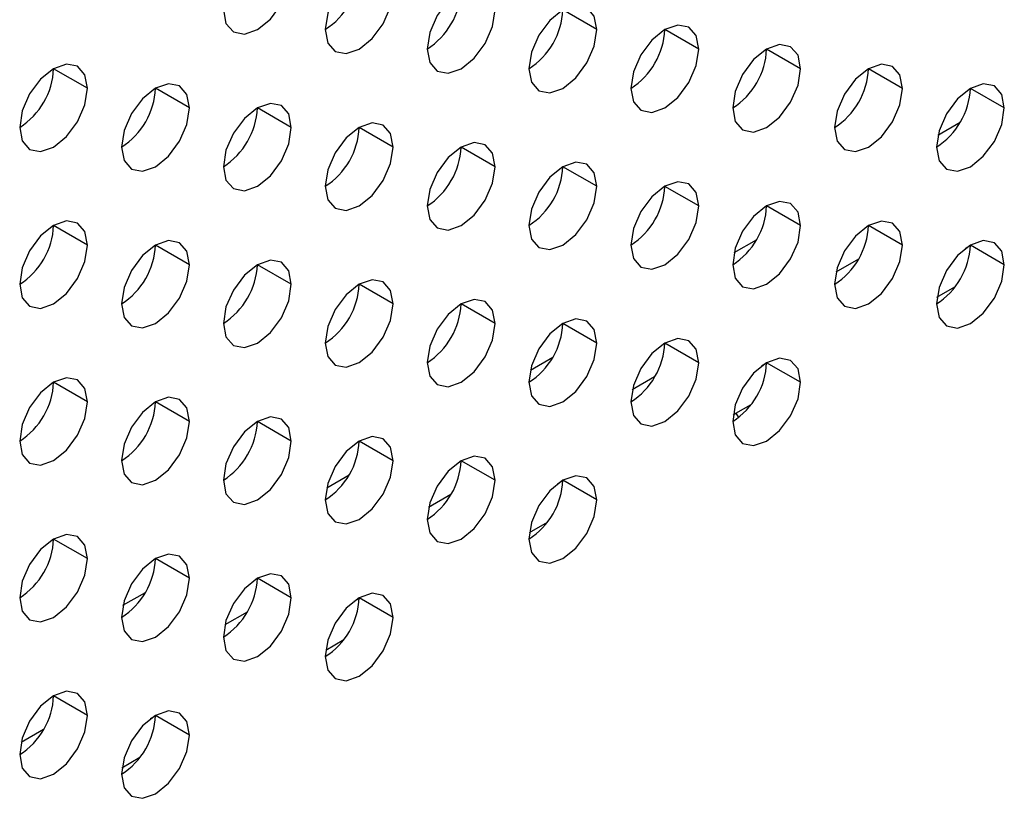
# Model space of a CAD drawing. Header units: millimetres. Extents: x 0 to 1118, y 0 to 864.
# Tile 160 of 256: x 955.49 to 957.54, y 618.08 to 619.7. Entities that reach past the tile are written whole.
import ezdxf

# ---------------------------------------------------------------- set-up
doc = ezdxf.new("R2010")
doc.units = ezdxf.units.MM

msp = doc.modelspace()

# ---------------------------------------------------------------- linework, layer by layer
at = {"color": 7, "linetype": 'Continuous', "lineweight": 25}
for p, q in [((956.6932, 619.6766), (956.6225, 619.7174)), ((956.9053, 619.6357), (956.8346, 619.6766)), ((957.1174, 619.5949), (957.0467, 619.6357)), ((955.6325, 619.5542), (955.5618, 619.595)), ((957.3296, 619.554), (957.2589, 619.5949)), ((955.8446, 619.5134), (955.7739, 619.5542)), ((957.5417, 619.5132), (957.471, 619.554)), ((956.0568, 619.4725), (955.9861, 619.5133)), ((956.2689, 619.4317), (956.1982, 619.4725)), ((956.481, 619.3908), (956.4103, 619.4316)), ((956.6932, 619.35), (956.6225, 619.3908)), ((956.9053, 619.3091), (956.8346, 619.3499)), ((957.1174, 619.2683), (957.0467, 619.3091)), ((955.6325, 619.2276), (955.5618, 619.2684)), ((957.3296, 619.2274), (957.2589, 619.2682)), ((955.8446, 619.1867), (955.7739, 619.2276)), ((957.5417, 619.1866), (957.471, 619.2274)), ((956.0568, 619.1459), (955.9861, 619.1867)), ((957.2378, 619.1979), (957.1911, 619.171)), ((956.2689, 619.105), (956.1982, 619.1459)), ((957.4012, 619.1188), (957.439, 619.1406)), ((956.481, 619.0642), (956.4103, 619.105)), ((956.6932, 619.0234), (956.6225, 619.0642)), ((956.9053, 618.9825), (956.8346, 619.0233)), ((957.1174, 618.9417), (957.0467, 618.9825)), ((955.6325, 618.901), (955.5618, 618.9418)), ((956.8135, 618.953), (956.7669, 618.9261)), ((955.8446, 618.8601), (955.7739, 618.9009)), ((956.9829, 618.8773), (957.0147, 618.8957)), ((956.977, 618.8739), (956.9829, 618.8773)), ((956.9829, 618.8773), (956.9881, 618.8682)), ((956.0568, 618.8193), (955.9861, 618.8601)), ((956.2689, 618.7784), (956.1982, 618.8193)), ((956.481, 618.7376), (956.4103, 618.7784)), ((956.6932, 618.6967), (956.6225, 618.7376)), ((956.3892, 618.7081), (956.3426, 618.6811)), ((956.5527, 618.6289), (956.5904, 618.6506)), ((955.6325, 618.5744), (955.5618, 618.6152)), ((955.8446, 618.5335), (955.7739, 618.5743)), ((956.0568, 618.4927), (955.9861, 618.5335)), ((956.2689, 618.4518), (956.1982, 618.4926)), ((955.965, 618.4631), (955.9183, 618.4362)), ((956.1284, 618.3839), (956.166, 618.4056)), ((955.6325, 618.2477), (955.5618, 618.2886)), ((955.8446, 618.2069), (955.7739, 618.2477)), ((955.5407, 618.2182), (955.4941, 618.1913)), ((955.7041, 618.1388), (955.7416, 618.1605))]:
    msp.add_line(p, q, dxfattribs=at)
at = {"color": 8, "linetype": 'Continuous', "lineweight": 25}
for p, q in [((957.4033, 619.4567), (957.4499, 619.4837)), ((956.979, 619.2118), (957.0256, 619.2387)), ((957.471, 619.2264), (957.4599, 619.22)), ((956.5547, 618.9669), (956.6014, 618.9938)), ((957.0467, 618.9815), (957.0357, 618.9751)), ((956.1305, 618.722), (956.1771, 618.7489)), ((956.6225, 618.7366), (956.6114, 618.7302)), ((955.7062, 618.4771), (955.7528, 618.504)), ((956.1982, 618.4916), (956.1871, 618.4853)), ((955.7739, 618.2467), (955.7629, 618.2403))]:
    msp.add_line(p, q, dxfattribs=at)
at = {"color": 7, "linetype": 'Continuous', "lineweight": 25, "flags": 128}
for points in [[(955.9154, 619.7175), (955.9207, 619.6893), (955.9361, 619.6717), (955.959, 619.6672), (955.9861, 619.6767), (956.0131, 619.6985), (956.0361, 619.7294), (956.0514, 619.7648), (956.0568, 619.7991)], [(956.2689, 619.7583), (956.2635, 619.7864), (956.2482, 619.8041), (956.2253, 619.8085), (956.1982, 619.7991), (956.1711, 619.7773), (956.1482, 619.7463), (956.1329, 619.711), (956.1275, 619.6766)], [(956.1275, 619.6766), (956.1329, 619.6485), (956.1482, 619.6309), (956.1711, 619.6264), (956.1982, 619.6358), (956.2253, 619.6576), (956.2482, 619.6886), (956.2635, 619.7239), (956.2689, 619.7583)], [(956.481, 619.7174), (956.4757, 619.7456), (956.4603, 619.7632), (956.4374, 619.7677), (956.4103, 619.7583), (956.3833, 619.7364), (956.3603, 619.7055), (956.345, 619.6701), (956.3396, 619.6358)], [(956.3396, 619.6358), (956.345, 619.6077), (956.3603, 619.59), (956.3833, 619.5856), (956.4103, 619.595), (956.4374, 619.6168), (956.4603, 619.6477), (956.4757, 619.6831), (956.481, 619.7174)], [(956.6932, 619.6766), (956.6878, 619.7047), (956.6725, 619.7224), (956.6495, 619.7268), (956.6225, 619.7174), (956.5954, 619.6956), (956.5725, 619.6646), (956.5571, 619.6293), (956.5518, 619.5949)], [(956.5518, 619.5949), (956.5571, 619.5668), (956.5725, 619.5492), (956.5954, 619.5447), (956.6225, 619.5541), (956.6495, 619.5759), (956.6725, 619.6069), (956.6878, 619.6422), (956.6932, 619.6766)], [(956.9053, 619.6357), (956.8999, 619.6639), (956.8846, 619.6815), (956.8617, 619.686), (956.8346, 619.6766), (956.8075, 619.6547), (956.7846, 619.6238), (956.7693, 619.5885), (956.7639, 619.5541)], [(956.7639, 619.5541), (956.7693, 619.526), (956.7846, 619.5083), (956.8075, 619.5039), (956.8346, 619.5133), (956.8617, 619.5351), (956.8846, 619.566), (956.8999, 619.6014), (956.9053, 619.6357)], [(957.1174, 619.5949), (957.1121, 619.623), (957.0967, 619.6407), (957.0738, 619.6451), (957.0467, 619.6357), (957.0197, 619.6139), (956.9967, 619.5829), (956.9814, 619.5476), (956.976, 619.5133)], [(955.6325, 619.5542), (955.6271, 619.5823), (955.6118, 619.6), (955.5889, 619.6044), (955.5618, 619.595), (955.5347, 619.5732), (955.5118, 619.5423), (955.4965, 619.5069), (955.4911, 619.4726)], [(956.976, 619.5133), (956.9814, 619.4851), (956.9967, 619.4675), (957.0197, 619.463), (957.0467, 619.4724), (957.0738, 619.4943), (957.0967, 619.5252), (957.1121, 619.5605), (957.1174, 619.5949)], [(957.3296, 619.554), (957.3242, 619.5822), (957.3089, 619.5998), (957.2859, 619.6043), (957.2589, 619.5949), (957.2318, 619.573), (957.2089, 619.5421), (957.1935, 619.5068), (957.1881, 619.4724)], [(955.4911, 619.4726), (955.4965, 619.4444), (955.5118, 619.4268), (955.5347, 619.4223), (955.5618, 619.4317), (955.5889, 619.4536), (955.6118, 619.4845), (955.6271, 619.5198), (955.6325, 619.5542)], [(955.8446, 619.5134), (955.8393, 619.5415), (955.8239, 619.5591), (955.801, 619.5636), (955.7739, 619.5542), (955.7469, 619.5324), (955.7239, 619.5014), (955.7086, 619.4661), (955.7032, 619.4317)], [(957.1881, 619.4724), (957.1935, 619.4443), (957.2089, 619.4266), (957.2318, 619.4222), (957.2589, 619.4316), (957.2859, 619.4534), (957.3089, 619.4844), (957.3242, 619.5197), (957.3296, 619.554)], [(957.5417, 619.5132), (957.5363, 619.5413), (957.521, 619.559), (957.498, 619.5634), (957.471, 619.554), (957.4439, 619.5322), (957.421, 619.5013), (957.4057, 619.4659), (957.4003, 619.4316)], [(955.7032, 619.4317), (955.7086, 619.4036), (955.7239, 619.3859), (955.7469, 619.3815), (955.7739, 619.3909), (955.801, 619.4127), (955.8239, 619.4437), (955.8393, 619.479), (955.8446, 619.5134)], [(956.0568, 619.4725), (956.0514, 619.5007), (956.0361, 619.5183), (956.0131, 619.5227), (955.9861, 619.5133), (955.959, 619.4915), (955.9361, 619.4606), (955.9207, 619.4252), (955.9154, 619.3909)], [(957.4003, 619.4316), (957.4057, 619.4034), (957.421, 619.3858), (957.4439, 619.3813), (957.471, 619.3907), (957.498, 619.4126), (957.521, 619.4435), (957.5363, 619.4788), (957.5417, 619.5132)], [(955.9154, 619.3909), (955.9207, 619.3627), (955.9361, 619.3451), (955.959, 619.3406), (955.9861, 619.35), (956.0131, 619.3719), (956.0361, 619.4028), (956.0514, 619.4382), (956.0568, 619.4725)], [(956.2689, 619.4317), (956.2635, 619.4598), (956.2482, 619.4774), (956.2253, 619.4819), (956.1982, 619.4725), (956.1711, 619.4507), (956.1482, 619.4197), (956.1329, 619.3844), (956.1275, 619.35)], [(956.1275, 619.35), (956.1329, 619.3219), (956.1482, 619.3042), (956.1711, 619.2998), (956.1982, 619.3092), (956.2253, 619.331), (956.2482, 619.362), (956.2635, 619.3973), (956.2689, 619.4317)], [(956.481, 619.3908), (956.4757, 619.419), (956.4603, 619.4366), (956.4374, 619.4411), (956.4103, 619.4317), (956.3833, 619.4098), (956.3603, 619.3789), (956.345, 619.3435), (956.3396, 619.3092)], [(956.3396, 619.3092), (956.345, 619.281), (956.3603, 619.2634), (956.3833, 619.2589), (956.4103, 619.2683), (956.4374, 619.2902), (956.4603, 619.3211), (956.4757, 619.3565), (956.481, 619.3908)], [(956.6932, 619.35), (956.6878, 619.3781), (956.6725, 619.3958), (956.6495, 619.4002), (956.6225, 619.3908), (956.5954, 619.369), (956.5725, 619.338), (956.5571, 619.3027), (956.5518, 619.2683)], [(956.5518, 619.2683), (956.5571, 619.2402), (956.5725, 619.2225), (956.5954, 619.2181), (956.6225, 619.2275), (956.6495, 619.2493), (956.6725, 619.2803), (956.6878, 619.3156), (956.6932, 619.35)], [(956.9053, 619.3091), (956.8999, 619.3373), (956.8846, 619.3549), (956.8617, 619.3594), (956.8346, 619.35), (956.8075, 619.3281), (956.7846, 619.2972), (956.7693, 619.2618), (956.7639, 619.2275)], [(956.7639, 619.2275), (956.7693, 619.1993), (956.7846, 619.1817), (956.8075, 619.1772), (956.8346, 619.1866), (956.8617, 619.2085), (956.8846, 619.2394), (956.8999, 619.2748), (956.9053, 619.3091)], [(957.1174, 619.2683), (957.1121, 619.2964), (957.0967, 619.3141), (957.0738, 619.3185), (957.0467, 619.3091), (957.0197, 619.2873), (956.9967, 619.2563), (956.9814, 619.221), (956.976, 619.1866)], [(955.6325, 619.2276), (955.6271, 619.2557), (955.6118, 619.2734), (955.5889, 619.2778), (955.5618, 619.2684), (955.5347, 619.2466), (955.5118, 619.2156), (955.4965, 619.1803), (955.4911, 619.1459)], [(956.976, 619.1866), (956.9814, 619.1585), (956.9967, 619.1409), (957.0197, 619.1364), (957.0467, 619.1458), (957.0738, 619.1676), (957.0967, 619.1986), (957.1121, 619.2339), (957.1174, 619.2683)], [(957.3296, 619.2274), (957.3242, 619.2556), (957.3089, 619.2732), (957.2859, 619.2777), (957.2589, 619.2683), (957.2318, 619.2464), (957.2089, 619.2155), (957.1935, 619.1801), (957.1881, 619.1458)], [(955.4911, 619.1459), (955.4965, 619.1178), (955.5118, 619.1002), (955.5347, 619.0957), (955.5618, 619.1051), (955.5889, 619.127), (955.6118, 619.1579), (955.6271, 619.1932), (955.6325, 619.2276)], [(955.8446, 619.1867), (955.8393, 619.2149), (955.8239, 619.2325), (955.801, 619.237), (955.7739, 619.2276), (955.7469, 619.2057), (955.7239, 619.1748), (955.7086, 619.1395), (955.7032, 619.1051)], [(957.1881, 619.1458), (957.1935, 619.1176), (957.2089, 619.1), (957.2318, 619.0955), (957.2589, 619.105), (957.2859, 619.1268), (957.3089, 619.1577), (957.3242, 619.1931), (957.3296, 619.2274)], [(957.5417, 619.1866), (957.5363, 619.2147), (957.521, 619.2324), (957.498, 619.2368), (957.471, 619.2274), (957.4439, 619.2056), (957.421, 619.1746), (957.4057, 619.1393), (957.4003, 619.1049)], [(955.7032, 619.1051), (955.7086, 619.077), (955.7239, 619.0593), (955.7469, 619.0549), (955.7739, 619.0643), (955.801, 619.0861), (955.8239, 619.117), (955.8393, 619.1524), (955.8446, 619.1867)], [(956.0568, 619.1459), (956.0514, 619.174), (956.0361, 619.1917), (956.0131, 619.1961), (955.9861, 619.1867), (955.959, 619.1649), (955.9361, 619.1339), (955.9207, 619.0986), (955.9154, 619.0643)], [(957.4003, 619.1049), (957.4057, 619.0768), (957.421, 619.0592), (957.4439, 619.0547), (957.471, 619.0641), (957.498, 619.0859), (957.521, 619.1169), (957.5363, 619.1522), (957.5417, 619.1866)], [(955.9154, 619.0643), (955.9207, 619.0361), (955.9361, 619.0185), (955.959, 619.014), (955.9861, 619.0234), (956.0131, 619.0453), (956.0361, 619.0762), (956.0514, 619.1115), (956.0568, 619.1459)], [(956.2689, 619.105), (956.2635, 619.1332), (956.2482, 619.1508), (956.2253, 619.1553), (956.1982, 619.1459), (956.1711, 619.124), (956.1482, 619.0931), (956.1329, 619.0578), (956.1275, 619.0234)], [(956.1275, 619.0234), (956.1329, 618.9953), (956.1482, 618.9776), (956.1711, 618.9732), (956.1982, 618.9826), (956.2253, 619.0044), (956.2482, 619.0354), (956.2635, 619.0707), (956.2689, 619.105)], [(956.481, 619.0642), (956.4757, 619.0923), (956.4603, 619.11), (956.4374, 619.1144), (956.4103, 619.105), (956.3833, 619.0832), (956.3603, 619.0523), (956.345, 619.0169), (956.3396, 618.9826)], [(956.3396, 618.9826), (956.345, 618.9544), (956.3603, 618.9368), (956.3833, 618.9323), (956.4103, 618.9417), (956.4374, 618.9636), (956.4603, 618.9945), (956.4757, 619.0298), (956.481, 619.0642)], [(956.6932, 619.0234), (956.6878, 619.0515), (956.6725, 619.0691), (956.6495, 619.0736), (956.6225, 619.0642), (956.5954, 619.0424), (956.5725, 619.0114), (956.5571, 618.9761), (956.5518, 618.9417)], [(956.5518, 618.9417), (956.5571, 618.9136), (956.5725, 618.8959), (956.5954, 618.8915), (956.6225, 618.9009), (956.6495, 618.9227), (956.6725, 618.9537), (956.6878, 618.989), (956.6932, 619.0234)], [(956.9053, 618.9825), (956.8999, 619.0106), (956.8846, 619.0283), (956.8617, 619.0327), (956.8346, 619.0233), (956.8075, 619.0015), (956.7846, 618.9706), (956.7693, 618.9352), (956.7639, 618.9009)], [(956.7639, 618.9009), (956.7693, 618.8727), (956.7846, 618.8551), (956.8075, 618.8506), (956.8346, 618.86), (956.8617, 618.8819), (956.8846, 618.9128), (956.8999, 618.9482), (956.9053, 618.9825)], [(957.1174, 618.9417), (957.1121, 618.9698), (957.0967, 618.9874), (957.0738, 618.9919), (957.0467, 618.9825), (957.0197, 618.9607), (956.9967, 618.9297), (956.9814, 618.8944), (956.976, 618.86)], [(955.6325, 618.901), (955.6271, 618.9291), (955.6118, 618.9468), (955.5889, 618.9512), (955.5618, 618.9418), (955.5347, 618.92), (955.5118, 618.889), (955.4965, 618.8537), (955.4911, 618.8193)], [(956.976, 618.86), (956.9814, 618.8319), (956.9967, 618.8142), (957.0197, 618.8098), (957.0467, 618.8192), (957.0738, 618.841), (957.0967, 618.872), (957.1121, 618.9073), (957.1174, 618.9417)], [(955.4911, 618.8193), (955.4965, 618.7912), (955.5118, 618.7735), (955.5347, 618.7691), (955.5618, 618.7785), (955.5889, 618.8003), (955.6118, 618.8313), (955.6271, 618.8666), (955.6325, 618.901)], [(955.8446, 618.8601), (955.8393, 618.8883), (955.8239, 618.9059), (955.801, 618.9104), (955.7739, 618.901), (955.7469, 618.8791), (955.7239, 618.8482), (955.7086, 618.8128), (955.7032, 618.7785)], [(955.7032, 618.7785), (955.7086, 618.7503), (955.7239, 618.7327), (955.7469, 618.7282), (955.7739, 618.7377), (955.801, 618.7595), (955.8239, 618.7904), (955.8393, 618.8258), (955.8446, 618.8601)], [(956.0568, 618.8193), (956.0514, 618.8474), (956.0361, 618.8651), (956.0131, 618.8695), (955.9861, 618.8601), (955.959, 618.8383), (955.9361, 618.8073), (955.9207, 618.772), (955.9154, 618.7376)], [(955.9154, 618.7376), (955.9207, 618.7095), (955.9361, 618.6919), (955.959, 618.6874), (955.9861, 618.6968), (956.0131, 618.7186), (956.0361, 618.7496), (956.0514, 618.7849), (956.0568, 618.8193)], [(956.2689, 618.7784), (956.2635, 618.8066), (956.2482, 618.8242), (956.2253, 618.8287), (956.1982, 618.8193), (956.1711, 618.7974), (956.1482, 618.7665), (956.1329, 618.7311), (956.1275, 618.6968)], [(956.1275, 618.6968), (956.1329, 618.6686), (956.1482, 618.651), (956.1711, 618.6466), (956.1982, 618.656), (956.2253, 618.6778), (956.2482, 618.7087), (956.2635, 618.7441), (956.2689, 618.7784)], [(956.481, 618.7376), (956.4757, 618.7657), (956.4603, 618.7834), (956.4374, 618.7878), (956.4103, 618.7784), (956.3833, 618.7566), (956.3603, 618.7256), (956.345, 618.6903), (956.3396, 618.6559)], [(956.3396, 618.6559), (956.345, 618.6278), (956.3603, 618.6102), (956.3833, 618.6057), (956.4103, 618.6151), (956.4374, 618.6369), (956.4603, 618.6679), (956.4757, 618.7032), (956.481, 618.7376)], [(956.6932, 618.6967), (956.6878, 618.7249), (956.6725, 618.7425), (956.6495, 618.747), (956.6225, 618.7376), (956.5954, 618.7157), (956.5725, 618.6848), (956.5571, 618.6495), (956.5518, 618.6151)], [(956.5518, 618.6151), (956.5571, 618.587), (956.5725, 618.5693), (956.5954, 618.5649), (956.6225, 618.5743), (956.6495, 618.5961), (956.6725, 618.627), (956.6878, 618.6624), (956.6932, 618.6967)], [(955.6325, 618.5744), (955.6271, 618.6025), (955.6118, 618.6201), (955.5889, 618.6246), (955.5618, 618.6152), (955.5347, 618.5934), (955.5118, 618.5624), (955.4965, 618.5271), (955.4911, 618.4927)], [(955.4911, 618.4927), (955.4965, 618.4646), (955.5118, 618.4469), (955.5347, 618.4425), (955.5618, 618.4519), (955.5889, 618.4737), (955.6118, 618.5047), (955.6271, 618.54), (955.6325, 618.5744)], [(955.8446, 618.5335), (955.8393, 618.5616), (955.8239, 618.5793), (955.801, 618.5837), (955.7739, 618.5743), (955.7469, 618.5525), (955.7239, 618.5216), (955.7086, 618.4862), (955.7032, 618.4519)], [(955.7032, 618.4519), (955.7086, 618.4237), (955.7239, 618.4061), (955.7469, 618.4016), (955.7739, 618.411), (955.801, 618.4329), (955.8239, 618.4638), (955.8393, 618.4992), (955.8446, 618.5335)], [(956.0568, 618.4927), (956.0514, 618.5208), (956.0361, 618.5384), (956.0131, 618.5429), (955.9861, 618.5335), (955.959, 618.5117), (955.9361, 618.4807), (955.9207, 618.4454), (955.9154, 618.411)], [(955.9154, 618.411), (955.9207, 618.3829), (955.9361, 618.3652), (955.959, 618.3608), (955.9861, 618.3702), (956.0131, 618.392), (956.0361, 618.423), (956.0514, 618.4583), (956.0568, 618.4927)], [(956.2689, 618.4518), (956.2635, 618.48), (956.2482, 618.4976), (956.2253, 618.5021), (956.1982, 618.4926), (956.1711, 618.4708), (956.1482, 618.4399), (956.1329, 618.4045), (956.1275, 618.3702)], [(956.1275, 618.3702), (956.1329, 618.342), (956.1482, 618.3244), (956.1711, 618.3199), (956.1982, 618.3293), (956.2253, 618.3512), (956.2482, 618.3821), (956.2635, 618.4175), (956.2689, 618.4518)], [(955.6325, 618.2477), (955.6271, 618.2759), (955.6118, 618.2935), (955.5889, 618.298), (955.5618, 618.2886), (955.5347, 618.2667), (955.5118, 618.2358), (955.4965, 618.2005), (955.4911, 618.1661)], [(955.4911, 618.1661), (955.4965, 618.138), (955.5118, 618.1203), (955.5347, 618.1159), (955.5618, 618.1253), (955.5889, 618.1471), (955.6118, 618.178), (955.6271, 618.2134), (955.6325, 618.2477)], [(955.8446, 618.2069), (955.8393, 618.235), (955.8239, 618.2527), (955.801, 618.2571), (955.7739, 618.2477), (955.7469, 618.2259), (955.7239, 618.1949), (955.7086, 618.1596), (955.7032, 618.1253)], [(955.7032, 618.1253), (955.7086, 618.0971), (955.7239, 618.0795), (955.7469, 618.075), (955.7739, 618.0844), (955.801, 618.1063), (955.8239, 618.1372), (955.8393, 618.1725), (955.8446, 618.2069)]]:
    msp.add_lwpolyline(points, dxfattribs=at)
at = {"color": 7, "linetype": 'Continuous', "lineweight": 25}
for centre in [(956.0447, 619.8061), (956.2568, 619.7652), (956.4689, 619.7244), (956.6811, 619.6835), (956.8932, 619.6427), (955.4083, 619.602), (957.1053, 619.6019), (955.6204, 619.5612), (957.3175, 619.561), (955.8325, 619.5203), (956.0447, 619.4795), (956.2568, 619.4386), (956.4689, 619.3978), (956.6811, 619.3569), (956.8932, 619.3161), (955.4083, 619.2754), (957.1053, 619.2752), (955.6204, 619.2345), (957.3175, 619.2344), (955.8325, 619.1937), (956.0447, 619.1529), (956.2568, 619.112), (956.4689, 619.0712), (956.6811, 619.0303), (956.8932, 618.9895), (955.4083, 618.9488), (955.6204, 618.9079), (955.8325, 618.8671), (956.0447, 618.8262), (956.2568, 618.7854), (956.4689, 618.7445), (955.4083, 618.6222), (955.6204, 618.5813), (955.8325, 618.5405), (956.0447, 618.4996), (955.4083, 618.2955), (955.6204, 618.2547)]:
    msp.add_arc(centre, 0.1537, 302.6055, 357.3945, dxfattribs=at)

doc.saveas('drawing.dxf')
